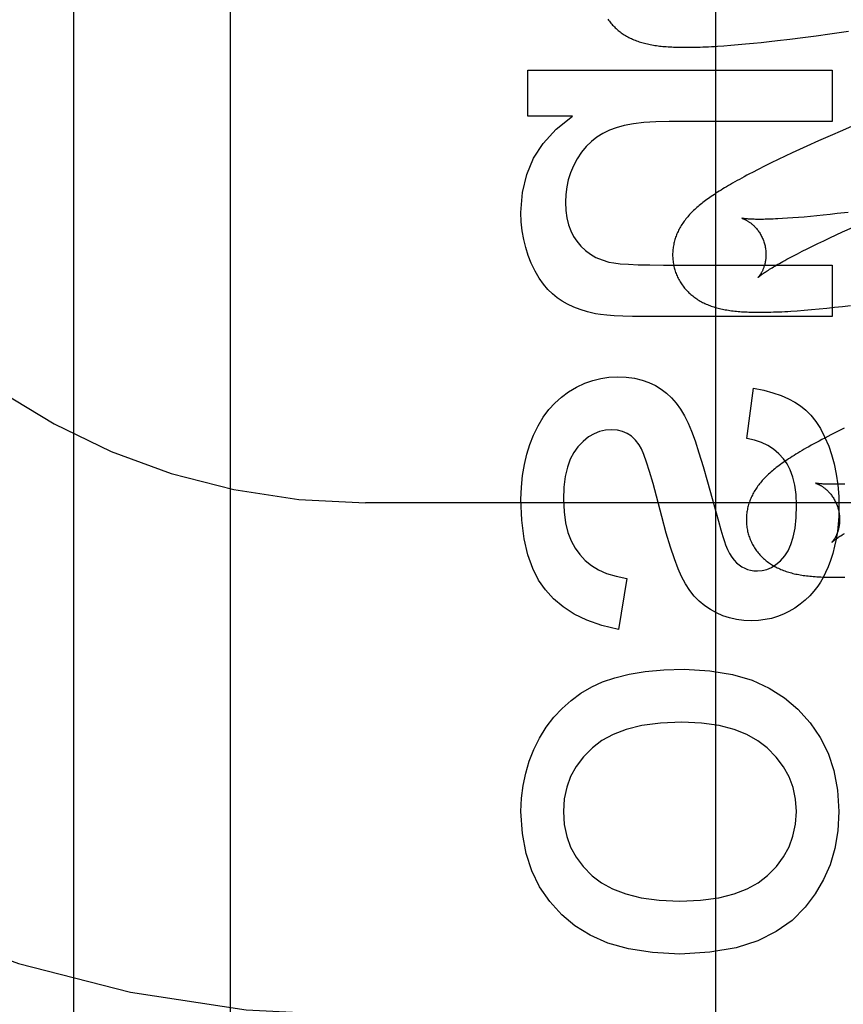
# Model space of a CAD drawing. Header units: inches. Extents: x 0 to 291, y 0 to 188.
# Tile 45 of 113: x 80.411 to 80.588, y 92.931 to 93.142. Entities that reach past the tile are written whole.
import ezdxf

# ---------------------------------------------------------------- set-up
doc = ezdxf.new("R2010")
doc.units = ezdxf.units.IN
doc.header["$LTSCALE"] = 16.018896
doc.header["$MEASUREMENT"] = 0
doc.linetypes.add('HIDDEN', pattern=[0.2, 0.1, -0.1])
doc.layers.add('DEFAULT_2', color=8, linetype='HIDDEN')
doc.layers.add('RIGHT_OR_MAIN_DOOR_ASSEMBLY', color=7, linetype='CONTINUOUS')

msp = doc.modelspace()

# ---------------------------------------------------------------- linework, layer by layer
at = {"layer": 'DEFAULT_2', "color": 8, "linetype": 'HIDDEN'}
for p, q in [((80.4854, 90.06957), (80.4854, 95.57007)), ((80.4229, 92.72142), (80.4229, 93.46446)), ((80.57366, 93.13781), (80.57635, 93.13813)), ((80.57635, 93.13813), (80.57913, 93.13848)), ((80.57913, 93.13848), (80.58197, 93.13886)), ((80.58197, 93.13886), (80.58489, 93.13925)), ((80.58489, 93.13925), (80.5889, 93.13982)), ((80.56221, 93.1367), (80.56368, 93.13681)), ((80.56368, 93.13681), (80.56524, 93.13694)), ((80.56524, 93.13694), (80.56685, 93.13709)), ((80.56685, 93.13709), (80.56851, 93.13725)), ((80.56851, 93.13725), (80.5702, 93.13743)), ((80.5702, 93.13743), (80.57192, 93.13761)), ((80.57192, 93.13761), (80.57366, 93.13781)), ((80.52018, 93.12162), (80.52018, 93.1315)), ((80.52018, 93.1315), (80.58538, 93.1315)), ((80.58538, 93.1315), (80.58538, 93.12045)), ((80.52976, 93.12162), (80.52018, 93.12162)), ((80.58538, 93.12045), (80.55045, 93.12045)), ((80.59031, 93.11973), (80.58761, 93.11856)), ((80.58498, 93.11742), (80.58243, 93.11629)), ((80.58761, 93.11856), (80.58498, 93.11742)), ((80.57997, 93.11518), (80.57837, 93.11445)), ((80.58243, 93.11629), (80.57997, 93.11518)), ((80.57529, 93.11301), (80.5738, 93.11229)), ((80.57682, 93.11372), (80.57529, 93.11301)), ((80.57837, 93.11445), (80.57682, 93.11372)), ((80.5709, 93.11088), (80.56955, 93.1102)), ((80.57233, 93.11158), (80.5709, 93.11088)), ((80.5738, 93.11229), (80.57233, 93.11158)), ((80.56955, 93.1102), (80.56829, 93.10955)), ((80.58071, 93.10011), (80.5794, 93.09999)), ((80.58207, 93.10024), (80.58071, 93.10011)), ((80.58349, 93.10039), (80.58207, 93.10024)), ((80.58495, 93.10054), (80.58349, 93.10039)), ((80.58647, 93.10071), (80.58495, 93.10054)), ((80.58884, 93.10099), (80.58647, 93.10071)), ((80.57582, 93.09971), (80.57474, 93.09965)), ((80.57696, 93.09979), (80.57582, 93.09971)), ((80.57815, 93.09989), (80.57696, 93.09979)), ((80.5794, 93.09999), (80.57815, 93.09989)), ((80.58487, 93.09552), (80.58621, 93.09614)), ((80.58621, 93.09614), (80.5876, 93.09678)), ((80.5876, 93.09678), (80.58977, 93.09776)), ((80.58004, 93.09319), (80.58117, 93.09375)), ((80.58117, 93.09375), (80.58235, 93.09432)), ((80.58235, 93.09432), (80.58358, 93.09491)), ((80.58358, 93.09491), (80.58487, 93.09552)), ((80.57609, 93.09116), (80.57699, 93.09163)), ((80.57699, 93.09163), (80.57795, 93.09213)), ((80.57795, 93.09213), (80.57896, 93.09265)), ((80.57896, 93.09265), (80.58004, 93.09319)), ((80.54922, 93.08969), (80.58538, 93.08969)), ((80.58538, 93.08969), (80.58538, 93.07864)), ((80.57792, 93.07991), (80.5794, 93.08002)), ((80.5794, 93.08002), (80.58095, 93.08015)), ((80.58095, 93.08015), (80.58257, 93.08029)), ((80.58257, 93.08029), (80.58422, 93.08045)), ((80.58422, 93.08045), (80.5859, 93.08063)), ((80.5859, 93.08063), (80.5876, 93.08081)), ((80.5876, 93.08081), (80.58934, 93.08101)), ((80.58538, 93.07864), (80.54498, 93.07864)), ((80.56709, 93.05249), (80.56856, 93.06329)), ((80.58651, 93.05399), (80.58512, 93.05329)), ((80.58794, 93.0547), (80.58651, 93.05399)), ((80.55871, 93.04321), (80.56102, 93.03478)), ((80.9854, 93.03874), (80.4854, 93.03874)), ((80.54136, 93.02253), (80.53964, 93.0116))]:
    msp.add_line(p, q, dxfattribs=at)
for points in [[(80.53733, 93.14243), (80.53748, 93.14221), (80.53765, 93.14198), (80.53781, 93.14177), (80.53799, 93.14155), (80.53816, 93.14134), (80.53835, 93.14114), (80.53853, 93.14094), (80.53872, 93.14074), (80.53892, 93.14055), (80.53911, 93.14037), (80.53932, 93.14019), (80.53952, 93.14001), (80.53973, 93.13984), (80.53995, 93.13968), (80.54017, 93.13951), (80.54039, 93.13935), (80.54062, 93.1392), (80.54085, 93.13905), (80.54109, 93.1389), (80.54134, 93.13876), (80.54159, 93.13862), (80.54184, 93.13848), (80.5421, 93.13835), (80.54236, 93.13823), (80.54263, 93.13811), (80.54289, 93.13799), (80.54317, 93.13788), (80.54344, 93.13778), (80.54372, 93.13768), (80.54401, 93.13758), (80.5443, 93.13749), (80.54459, 93.1374), (80.54488, 93.13732), (80.54518, 93.13724), (80.54549, 93.13716), (80.5458, 93.13709), (80.54611, 93.13702), (80.54642, 93.13696), (80.54674, 93.1369), (80.54707, 93.13684), (80.5474, 93.13679), (80.54773, 93.13674), (80.54807, 93.13669), (80.54841, 93.13665), (80.54876, 93.13661), (80.54912, 93.13658), (80.54948, 93.13654), (80.54985, 93.13651), (80.55022, 93.13648), (80.55061, 93.13646), (80.551, 93.13644), (80.5514, 93.13642), (80.55181, 93.1364), (80.55223, 93.13639), (80.55266, 93.13638), (80.5531, 93.13637), (80.55356, 93.13637), (80.55402, 93.13637), (80.5545, 93.13637), (80.55499, 93.13637), (80.55549, 93.13638), (80.55601, 93.13639), (80.55655, 93.13641), (80.5571, 93.13642), (80.55768, 93.13644), (80.55827, 93.13647), (80.55887, 93.1365), (80.5595, 93.13653), (80.56015, 93.13657), (80.56082, 93.13661), (80.56221, 93.1367)], [(80.51871, 93.10093), (80.51905, 93.10522), (80.51997, 93.10912), (80.52142, 93.11259), (80.52349, 93.11576), (80.52628, 93.11879), (80.52976, 93.12162)], [(80.55045, 93.12045), (80.54759, 93.12039), (80.54503, 93.12022), (80.54279, 93.11995), (80.54083, 93.11958), (80.53912, 93.11914), (80.53768, 93.11861)], [(80.53768, 93.11861), (80.53627, 93.11793), (80.53498, 93.11713), (80.5338, 93.11621), (80.53271, 93.11513), (80.5317, 93.11388), (80.53076, 93.11246)], [(80.53076, 93.11246), (80.52997, 93.11098), (80.52933, 93.10949), (80.52885, 93.10799), (80.52851, 93.10644), (80.5283, 93.10482), (80.52823, 93.10314)], [(80.56829, 93.10955), (80.5677, 93.10924), (80.56712, 93.10893), (80.56656, 93.10864), (80.56603, 93.10835), (80.56551, 93.10806), (80.56501, 93.10779), (80.56453, 93.10752), (80.56406, 93.10725), (80.56361, 93.10699), (80.56318, 93.10674), (80.56276, 93.10649), (80.56235, 93.10625), (80.56196, 93.10601), (80.56157, 93.10577), (80.5612, 93.10554), (80.56084, 93.10531), (80.56049, 93.10508), (80.56014, 93.10485), (80.55981, 93.10463), (80.55949, 93.10441), (80.55917, 93.10419), (80.55886, 93.10397), (80.55856, 93.10376), (80.55827, 93.10354), (80.55799, 93.10333), (80.55771, 93.10311), (80.55744, 93.1029), (80.55717, 93.10268), (80.55691, 93.10247), (80.55666, 93.10226)], [(80.52823, 93.10314), (80.52831, 93.10139), (80.52853, 93.09979), (80.52889, 93.09834), (80.52937, 93.09703), (80.52996, 93.09584), (80.53067, 93.09478)], [(80.55666, 93.10226), (80.55641, 93.10204), (80.55617, 93.10182), (80.55593, 93.10161), (80.5557, 93.10139), (80.55547, 93.10117), (80.55525, 93.10095), (80.55504, 93.10072), (80.55483, 93.1005), (80.55462, 93.10027), (80.55443, 93.10005), (80.55423, 93.09982), (80.55405, 93.09958), (80.55386, 93.09935), (80.55369, 93.09912), (80.55352, 93.09888), (80.55336, 93.09864), (80.5532, 93.0984), (80.55304, 93.09816), (80.5529, 93.09791), (80.55275, 93.09766), (80.55262, 93.09742), (80.55249, 93.09717), (80.55237, 93.09691), (80.55225, 93.09666), (80.55214, 93.09641), (80.55204, 93.09616), (80.55194, 93.09591), (80.55185, 93.09565), (80.55177, 93.0954), (80.55169, 93.09514), (80.55161, 93.09488), (80.55154, 93.09462), (80.55148, 93.09435), (80.55143, 93.09409), (80.55138, 93.09382), (80.55133, 93.09355), (80.55129, 93.09328), (80.55126, 93.093), (80.55124, 93.09273), (80.55122, 93.09245), (80.55121, 93.09217), (80.55121, 93.0919), (80.55121, 93.09162), (80.55122, 93.09134), (80.55124, 93.09106), (80.55126, 93.09078), (80.55129, 93.0905), (80.55133, 93.09023), (80.55137, 93.08995), (80.55143, 93.08967), (80.55149, 93.0894), (80.55155, 93.08913), (80.55161, 93.08889)], [(80.52092, 93.09012), (80.52026, 93.09175), (80.51972, 93.09344), (80.51929, 93.09519), (80.51897, 93.09702), (80.51878, 93.09893), (80.51871, 93.10093)], [(80.56602, 93.09972), (80.56602, 93.09972), (80.56603, 93.09972), (80.56605, 93.09971), (80.56608, 93.0997), (80.56612, 93.09969), (80.56616, 93.09968), (80.56621, 93.09966), (80.56626, 93.09964), (80.56632, 93.09962), (80.56639, 93.09959), (80.56646, 93.09957), (80.56654, 93.09953), (80.56662, 93.0995), (80.5667, 93.09946), (80.56679, 93.09941), (80.56689, 93.09936), (80.56698, 93.09931), (80.56708, 93.09926), (80.56719, 93.0992), (80.5673, 93.09913), (80.56741, 93.09906), (80.56752, 93.09899), (80.56763, 93.09891), (80.56775, 93.09883), (80.56787, 93.09874), (80.568, 93.09864), (80.56812, 93.09854), (80.56825, 93.09843), (80.56838, 93.09832), (80.56851, 93.0982), (80.56864, 93.09808), (80.56877, 93.09795), (80.5689, 93.09781), (80.56903, 93.09766), (80.56916, 93.09751), (80.5693, 93.09735), (80.56943, 93.09718), (80.56956, 93.09701), (80.56968, 93.09683), (80.56981, 93.09664), (80.56993, 93.09645), (80.57005, 93.09625), (80.57016, 93.09604), (80.57027, 93.09583), (80.57038, 93.09561), (80.57048, 93.09539), (80.57057, 93.09516), (80.57066, 93.09493), (80.57075, 93.0947), (80.57082, 93.09446), (80.57088, 93.09425)], [(80.57474, 93.09965), (80.57373, 93.09959), (80.57324, 93.09957), (80.57277, 93.09955), (80.57232, 93.09953), (80.57188, 93.09952), (80.57146, 93.09951), (80.57106, 93.0995), (80.57067, 93.09949), (80.5703, 93.09949), (80.56994, 93.09948), (80.5696, 93.09949), (80.56928, 93.09949), (80.56897, 93.09949), (80.56868, 93.0995), (80.56841, 93.09951), (80.56815, 93.09952), (80.56791, 93.09953), (80.56768, 93.09954), (80.56747, 93.09955), (80.56728, 93.09957), (80.5671, 93.09958), (80.56694, 93.0996), (80.56679, 93.09961), (80.56666, 93.09963), (80.56654, 93.09964), (80.56643, 93.09965), (80.56634, 93.09967), (80.56626, 93.09968), (80.56619, 93.09969), (80.56614, 93.0997), (80.56609, 93.09971), (80.56606, 93.09971), (80.56603, 93.09972), (80.56602, 93.09972)], [(80.53067, 93.09478), (80.53155, 93.09372), (80.53253, 93.09279), (80.53359, 93.092), (80.53476, 93.09134), (80.53609, 93.09078), (80.53755, 93.09034)], [(80.57088, 93.09425), (80.57094, 93.09404), (80.571, 93.0938), (80.57105, 93.09355), (80.57109, 93.09331), (80.57112, 93.09307), (80.57115, 93.09282), (80.57118, 93.09258), (80.57119, 93.09235), (80.5712, 93.09211), (80.5712, 93.09188), (80.5712, 93.09165), (80.57119, 93.09142), (80.57117, 93.0912), (80.57115, 93.09099), (80.57112, 93.09078), (80.57109, 93.09057), (80.57106, 93.09037), (80.57102, 93.09018), (80.57098, 93.08999), (80.57093, 93.08981), (80.57089, 93.08964), (80.57084, 93.08947), (80.57078, 93.08931), (80.57073, 93.08915), (80.57068, 93.089), (80.57062, 93.08886), (80.57056, 93.08872), (80.5705, 93.08858), (80.57044, 93.08846), (80.57039, 93.08834), (80.57033, 93.08822), (80.57027, 93.08811), (80.57021, 93.088), (80.57015, 93.0879), (80.5701, 93.08781), (80.57004, 93.08772), (80.56999, 93.08764), (80.56994, 93.08756), (80.56988, 93.08749), (80.56984, 93.08742), (80.56979, 93.08736), (80.56975, 93.0873), (80.56971, 93.08725), (80.56967, 93.0872), (80.56964, 93.08716), (80.56961, 93.08713), (80.56958, 93.0871), (80.56957, 93.08708), (80.56955, 93.08707), (80.56954, 93.08706)], [(80.52644, 93.08269), (80.52545, 93.08349), (80.52449, 93.08445), (80.52354, 93.08558), (80.52263, 93.0869), (80.52176, 93.08841), (80.52092, 93.09012)], [(80.53755, 93.09034), (80.5386, 93.09015), (80.53999, 93.08998), (80.54172, 93.08986), (80.54381, 93.08977), (80.54632, 93.08971), (80.54922, 93.08969)], [(80.56954, 93.08706), (80.56954, 93.08705), (80.56954, 93.08706), (80.56955, 93.08707), (80.56957, 93.08708), (80.5696, 93.08711), (80.56963, 93.08714), (80.56967, 93.08718), (80.56973, 93.08722), (80.56979, 93.08727), (80.56986, 93.08733), (80.56994, 93.0874), (80.57004, 93.08747), (80.57015, 93.08755), (80.57027, 93.08764), (80.5704, 93.08774), (80.57054, 93.08784), (80.5707, 93.08796), (80.57088, 93.08808), (80.57106, 93.0882), (80.57127, 93.08834), (80.57148, 93.08848), (80.57171, 93.08863), (80.57196, 93.08878), (80.57222, 93.08895), (80.5725, 93.08911), (80.57279, 93.08929), (80.57309, 93.08947), (80.57341, 93.08966), (80.57375, 93.08986), (80.5741, 93.09006), (80.57447, 93.09027), (80.57485, 93.09048), (80.57525, 93.0907), (80.57566, 93.09093), (80.57609, 93.09116)], [(80.55161, 93.08889), (80.55168, 93.08867), (80.55176, 93.0884), (80.55185, 93.08813), (80.55195, 93.08787), (80.55206, 93.08761), (80.55217, 93.08735), (80.55228, 93.0871), (80.55241, 93.08685), (80.55254, 93.0866), (80.55267, 93.08636), (80.55281, 93.08612), (80.55296, 93.08588), (80.55311, 93.08565), (80.55327, 93.08542), (80.55343, 93.0852), (80.5536, 93.08498), (80.55377, 93.08477), (80.55395, 93.08456), (80.55413, 93.08435), (80.55431, 93.08416), (80.5545, 93.08396), (80.5547, 93.08377), (80.55489, 93.08359), (80.5551, 93.08341), (80.5553, 93.08323), (80.55551, 93.08306), (80.55572, 93.08289), (80.55594, 93.08273), (80.55617, 93.08257), (80.55639, 93.08242), (80.55663, 93.08227), (80.55687, 93.08212), (80.55711, 93.08198), (80.55736, 93.08184), (80.55761, 93.0817), (80.55787, 93.08157), (80.55813, 93.08145), (80.55839, 93.08133), (80.55866, 93.08121), (80.55893, 93.0811), (80.55921, 93.081), (80.55949, 93.0809), (80.55977, 93.0808), (80.56006, 93.08071), (80.56035, 93.08062), (80.56064, 93.08053), (80.56094, 93.08045), (80.56124, 93.08038), (80.56155, 93.08031), (80.56186, 93.08024), (80.56218, 93.08017), (80.56249, 93.08011), (80.56282, 93.08006), (80.56315, 93.08), (80.56348, 93.07995), (80.56381, 93.07991), (80.56416, 93.07987), (80.56451, 93.07983), (80.56486, 93.07979), (80.56522, 93.07976), (80.56559, 93.07972), (80.56596, 93.0797), (80.56635, 93.07967), (80.56674, 93.07965), (80.56714, 93.07963), (80.56755, 93.07961), (80.56797, 93.0796), (80.5684, 93.07959), (80.56884, 93.07958), (80.56929, 93.07958), (80.56975, 93.07958), (80.57023, 93.07958), (80.57072, 93.07958), (80.57123, 93.07959), (80.57175, 93.0796), (80.57228, 93.07961), (80.57283, 93.07963), (80.5734, 93.07965), (80.57399, 93.07967), (80.5746, 93.0797), (80.57522, 93.07974), (80.57586, 93.07977), (80.57653, 93.07981), (80.57792, 93.07991)], [(80.53466, 93.07927), (80.53298, 93.07967), (80.53142, 93.08015), (80.53, 93.0807), (80.5287, 93.08131), (80.52751, 93.08198), (80.52644, 93.08269)], [(80.54498, 93.07864), (80.54262, 93.07866), (80.54052, 93.07871), (80.53869, 93.0788), (80.53712, 93.07892), (80.53577, 93.07908), (80.53466, 93.07927)], [(80.5289, 93.0625), (80.53064, 93.06352), (80.53237, 93.06435), (80.53408, 93.06497), (80.53581, 93.0654), (80.53756, 93.06566), (80.53934, 93.06575)], [(80.53934, 93.06575), (80.54128, 93.06565), (80.54306, 93.06541), (80.54467, 93.06502), (80.54614, 93.0645), (80.54751, 93.06385), (80.54877, 93.06307)], [(80.52138, 93.05321), (80.52238, 93.05526), (80.52348, 93.05709), (80.52467, 93.0587), (80.52597, 93.06011), (80.52738, 93.06139), (80.5289, 93.0625)], [(80.54877, 93.06307), (80.54991, 93.06221), (80.55099, 93.06121), (80.55199, 93.06009), (80.55292, 93.05882), (80.55378, 93.05739), (80.55456, 93.0558)], [(80.56856, 93.06329), (80.57073, 93.06285), (80.57269, 93.06232), (80.57445, 93.06172), (80.57602, 93.06104), (80.57741, 93.0603), (80.57863, 93.05949)], [(80.57863, 93.05949), (80.57975, 93.05858), (80.58082, 93.05748), (80.58187, 93.05618), (80.58286, 93.05466), (80.58378, 93.05289), (80.58464, 93.05089)], [(80.55456, 93.0558), (80.55525, 93.05411), (80.55602, 93.052), (80.55685, 93.04947), (80.55774, 93.04654), (80.55871, 93.04321)], [(80.53817, 93.05439), (80.53684, 93.0543), (80.53556, 93.05401), (80.53436, 93.05354), (80.53319, 93.05284), (80.53202, 93.0519), (80.53086, 93.05071)], [(80.54404, 93.05112), (80.54323, 93.05215), (80.54236, 93.05298), (80.54145, 93.05359), (80.54046, 93.05403), (80.53936, 93.0543), (80.53817, 93.05439)], [(80.51871, 93.03947), (80.5188, 93.04211), (80.51904, 93.0446), (80.51943, 93.04695), (80.51995, 93.04915), (80.5206, 93.05125), (80.52138, 93.05321)], [(80.57493, 93.04818), (80.57394, 93.04926), (80.57284, 93.05019), (80.57163, 93.05098), (80.57028, 93.05163), (80.56877, 93.05213), (80.56709, 93.05249)], [(80.58512, 93.05329), (80.58445, 93.05295), (80.5838, 93.05261), (80.58318, 93.05228), (80.58258, 93.05196), (80.582, 93.05165), (80.58144, 93.05135), (80.5809, 93.05105), (80.58038, 93.05076), (80.57988, 93.05048), (80.5794, 93.0502), (80.57893, 93.04993), (80.57848, 93.04966), (80.57804, 93.0494), (80.57762, 93.04914), (80.57721, 93.04889), (80.57682, 93.04863), (80.57643, 93.04839), (80.57606, 93.04814), (80.5757, 93.0479), (80.57535, 93.04766), (80.575, 93.04743), (80.57467, 93.04719), (80.57435, 93.04696), (80.57403, 93.04672), (80.57372, 93.04649), (80.57342, 93.04626), (80.57313, 93.04603), (80.57285, 93.0458), (80.57257, 93.04557)], [(80.53086, 93.05071), (80.53, 93.04953), (80.52926, 93.04809), (80.52865, 93.04639), (80.52819, 93.04439), (80.52791, 93.04206), (80.5278, 93.03941)], [(80.547, 93.04287), (80.54627, 93.04542), (80.54563, 93.04746), (80.54504, 93.04906), (80.54451, 93.05029), (80.54404, 93.05112)], [(80.58464, 93.05089), (80.58528, 93.04905), (80.58582, 93.04705), (80.58626, 93.0449), (80.58658, 93.04259), (80.58678, 93.04011), (80.58685, 93.03745)], [(80.57777, 93.03825), (80.57766, 93.0405), (80.57739, 93.0425), (80.57696, 93.04425), (80.57639, 93.04576), (80.57571, 93.04707), (80.57493, 93.04818)], [(80.57257, 93.04557), (80.5723, 93.04534), (80.57204, 93.0451), (80.57178, 93.04487), (80.57154, 93.04464), (80.5713, 93.04441), (80.57106, 93.04418), (80.57084, 93.04395), (80.57063, 93.04372), (80.57042, 93.04349), (80.57023, 93.04327), (80.57004, 93.04304), (80.56985, 93.04281), (80.56967, 93.04258), (80.56949, 93.04234), (80.56932, 93.04211), (80.56916, 93.04187), (80.569, 93.04163), (80.56884, 93.04138), (80.5687, 93.04114), (80.56855, 93.04089), (80.56842, 93.04064), (80.56829, 93.04039), (80.56816, 93.04014), (80.56805, 93.03989), (80.56794, 93.03963), (80.56783, 93.03938), (80.56774, 93.03913), (80.56765, 93.03887), (80.56756, 93.03862), (80.56748, 93.03836), (80.5674, 93.0381), (80.56734, 93.03784), (80.56727, 93.03757), (80.56722, 93.0373), (80.56717, 93.03704), (80.56712, 93.03676), (80.56709, 93.03649), (80.56706, 93.03622), (80.56703, 93.03594), (80.56701, 93.03567), (80.567, 93.03539), (80.567, 93.03511), (80.567, 93.03483), (80.56701, 93.03455), (80.56703, 93.03427), (80.56705, 93.034), (80.56708, 93.03372), (80.56712, 93.03344), (80.56717, 93.03316), (80.56722, 93.03288), (80.56728, 93.03261), (80.56734, 93.03234), (80.5674, 93.0321)], [(80.55309, 93.02296), (80.55238, 93.02459), (80.5516, 93.02668), (80.55076, 93.0292), (80.54985, 93.03221), (80.54886, 93.03577), (80.547, 93.04287)], [(80.58181, 93.04293), (80.58181, 93.04293), (80.58182, 93.04293), (80.58184, 93.04292), (80.58187, 93.04291), (80.58191, 93.0429), (80.58195, 93.04289), (80.582, 93.04287), (80.58205, 93.04285), (80.58211, 93.04283), (80.58218, 93.0428), (80.58225, 93.04277), (80.58233, 93.04274), (80.58241, 93.04271), (80.58249, 93.04267), (80.58258, 93.04262), (80.58268, 93.04257), (80.58277, 93.04252), (80.58287, 93.04247), (80.58298, 93.04241), (80.58309, 93.04234), (80.5832, 93.04227), (80.58331, 93.0422), (80.58342, 93.04212), (80.58354, 93.04203), (80.58366, 93.04195), (80.58379, 93.04185), (80.58391, 93.04175), (80.58404, 93.04164), (80.58417, 93.04153), (80.5843, 93.04141), (80.58443, 93.04129), (80.58456, 93.04116), (80.58469, 93.04102), (80.58482, 93.04087), (80.58496, 93.04072), (80.58509, 93.04056), (80.58522, 93.04039), (80.58535, 93.04022), (80.58547, 93.04004), (80.5856, 93.03985), (80.58572, 93.03966), (80.58584, 93.03946), (80.58595, 93.03925), (80.58606, 93.03904), (80.58617, 93.03882), (80.58627, 93.0386), (80.58636, 93.03837), (80.58645, 93.03814), (80.58654, 93.03791), (80.58661, 93.03767), (80.58667, 93.03746)], [(80.58812, 93.04274), (80.58769, 93.04273), (80.58726, 93.04271), (80.58686, 93.04271), (80.58647, 93.0427), (80.5861, 93.04269), (80.58574, 93.04269), (80.5854, 93.04269), (80.58508, 93.0427), (80.58477, 93.0427), (80.58448, 93.04271), (80.5842, 93.04272), (80.58395, 93.04273), (80.5837, 93.04274), (80.58348, 93.04275), (80.58327, 93.04276), (80.58308, 93.04278), (80.5829, 93.04279), (80.58273, 93.0428), (80.58258, 93.04282), (80.58245, 93.04283), (80.58233, 93.04285), (80.58222, 93.04286), (80.58213, 93.04287), (80.58205, 93.04289), (80.58198, 93.0429), (80.58193, 93.04291), (80.58188, 93.04292), (80.58185, 93.04292), (80.58183, 93.04293), (80.58181, 93.04293), (80.58181, 93.04293)], [(80.52397, 93.02006), (80.5225, 93.02213), (80.52125, 93.02465), (80.5202, 93.02758), (80.5194, 93.03099), (80.51891, 93.03497), (80.51871, 93.03947)], [(80.5278, 93.03941), (80.52793, 93.03676), (80.52825, 93.0344), (80.52877, 93.03235), (80.52947, 93.03055), (80.53031, 93.02897), (80.53129, 93.02763)], [(80.57525, 93.02738), (80.57595, 93.02843), (80.57654, 93.02976), (80.57705, 93.03137), (80.57743, 93.0333), (80.57767, 93.0356), (80.57777, 93.03825)], [(80.58667, 93.03746), (80.58673, 93.03725), (80.58679, 93.03701), (80.58684, 93.03677), (80.58688, 93.03652), (80.58692, 93.03628), (80.58694, 93.03604), (80.58697, 93.0358), (80.58698, 93.03556), (80.58699, 93.03532), (80.58699, 93.03509), (80.58699, 93.03486), (80.58698, 93.03463), (80.58696, 93.03441), (80.58694, 93.0342), (80.58691, 93.03399), (80.58688, 93.03378), (80.58685, 93.03358), (80.58681, 93.03339), (80.58677, 93.0332), (80.58672, 93.03302), (80.58668, 93.03285), (80.58663, 93.03268), (80.58658, 93.03252), (80.58652, 93.03237), (80.58647, 93.03221), (80.58641, 93.03207), (80.58635, 93.03193), (80.58629, 93.0318), (80.58624, 93.03167), (80.58618, 93.03154), (80.58612, 93.03143), (80.58606, 93.03132), (80.586, 93.03121), (80.58594, 93.03111), (80.58589, 93.03102), (80.58583, 93.03093), (80.58578, 93.03085), (80.58573, 93.03077), (80.58568, 93.0307), (80.58563, 93.03063), (80.58558, 93.03057), (80.58554, 93.03051), (80.5855, 93.03046), (80.58546, 93.03041), (80.58543, 93.03037), (80.5854, 93.03034), (80.58538, 93.03031), (80.58536, 93.03029), (80.58534, 93.03028), (80.58533, 93.03027)], [(80.58685, 93.03745), (80.58681, 93.03578), (80.5867, 93.03415), (80.58651, 93.03254), (80.58625, 93.03096), (80.58591, 93.02941), (80.5855, 93.02787)], [(80.56102, 93.03478), (80.56153, 93.03296), (80.56195, 93.03151), (80.56229, 93.03043), (80.56253, 93.02971)], [(80.5674, 93.0321), (80.56747, 93.03188), (80.56755, 93.03161), (80.56764, 93.03135), (80.56774, 93.03108), (80.56785, 93.03083), (80.56796, 93.03057), (80.56807, 93.03032), (80.56819, 93.03007), (80.56832, 93.02982), (80.56846, 93.02958), (80.5686, 93.02934), (80.56874, 93.0291), (80.56889, 93.02887), (80.56905, 93.02865), (80.56921, 93.02842), (80.56938, 93.02821), (80.56955, 93.02799), (80.56972, 93.02778), (80.5699, 93.02758), (80.57009, 93.02738), (80.57028, 93.02719), (80.57047, 93.027), (80.57067, 93.02681), (80.57087, 93.02663), (80.57107, 93.02646), (80.57128, 93.02629), (80.57149, 93.02612), (80.57171, 93.02596), (80.57193, 93.0258), (80.57215, 93.02565), (80.57239, 93.0255), (80.57262, 93.02535), (80.57287, 93.0252), (80.57312, 93.02507), (80.57337, 93.02493), (80.57362, 93.0248), (80.57388, 93.02468), (80.57414, 93.02456), (80.57441, 93.02444), (80.57468, 93.02433), (80.57495, 93.02422), (80.57523, 93.02412), (80.57551, 93.02403), (80.57579, 93.02393), (80.57608, 93.02384), (80.57638, 93.02376), (80.57667, 93.02368), (80.57697, 93.0236), (80.57728, 93.02353), (80.57759, 93.02346), (80.5779, 93.0234), (80.57822, 93.02334), (80.57854, 93.02328), (80.57887, 93.02322), (80.5792, 93.02317), (80.57954, 93.02313), (80.57988, 93.02308), (80.58023, 93.02304), (80.58059, 93.023), (80.58096, 93.02297), (80.58134, 93.02294), (80.58173, 93.02291), (80.58213, 93.02288), (80.58255, 93.02286), (80.58297, 93.02284), (80.58341, 93.02282), (80.58387, 93.02281), (80.58434, 93.0228), (80.58483, 93.02279), (80.58533, 93.02278), (80.58584, 93.02278), (80.58638, 93.02279), (80.58693, 93.0228), (80.5875, 93.02281), (80.58809, 93.02282)], [(80.58533, 93.03027), (80.58533, 93.03026), (80.58533, 93.03027), (80.58534, 93.03028), (80.58536, 93.03029), (80.58539, 93.03032), (80.58542, 93.03035), (80.58546, 93.03038), (80.58552, 93.03043), (80.58558, 93.03048), (80.58565, 93.03054), (80.58574, 93.03061), (80.58583, 93.03068), (80.58594, 93.03076), (80.58606, 93.03085), (80.58619, 93.03095), (80.58633, 93.03105), (80.58649, 93.03116), (80.58667, 93.03128), (80.58685, 93.03141), (80.58705, 93.03154), (80.58727, 93.03168), (80.5875, 93.03183), (80.58775, 93.03199), (80.58801, 93.03215)], [(80.56253, 93.02971), (80.56296, 93.02871), (80.56341, 93.02784), (80.56389, 93.02708), (80.56439, 93.02643), (80.56491, 93.02588), (80.56545, 93.02543)], [(80.53129, 93.02763), (80.53246, 93.02638), (80.53381, 93.02529), (80.53532, 93.02436), (80.53705, 93.02359), (80.53908, 93.02298), (80.54136, 93.02253)], [(80.56936, 93.02413), (80.5704, 93.0242), (80.57141, 93.02445), (80.57238, 93.02486), (80.57333, 93.02547), (80.57429, 93.02631), (80.57525, 93.02738)], [(80.5855, 93.02787), (80.58502, 93.02638), (80.58452, 93.02502), (80.58399, 93.02379), (80.58344, 93.0227), (80.58289, 93.02173), (80.58231, 93.02087)], [(80.56545, 93.02543), (80.56604, 93.02503), (80.56665, 93.0247), (80.56727, 93.02445), (80.56792, 93.02427), (80.56862, 93.02417), (80.56936, 93.02413)], [(80.55929, 93.01584), (80.55807, 93.01666), (80.55692, 93.01762), (80.55585, 93.01871), (80.55486, 93.01995), (80.55393, 93.02137), (80.55309, 93.02296)], [(80.53964, 93.0116), (80.53601, 93.01246), (80.53282, 93.01355), (80.5301, 93.01487), (80.52776, 93.0164), (80.5257, 93.01813), (80.52397, 93.02006)], [(80.58231, 93.02087), (80.58148, 93.01979), (80.58057, 93.01878), (80.5796, 93.01785), (80.57853, 93.01697), (80.57737, 93.01616), (80.57611, 93.01541)], [(80.56807, 93.01344), (80.56644, 93.01352), (80.56489, 93.01372), (80.56341, 93.01406), (80.56199, 93.01452), (80.56062, 93.01512), (80.55929, 93.01584)], [(80.57611, 93.01541), (80.57493, 93.01482), (80.5737, 93.01434), (80.5724, 93.01396), (80.57104, 93.01368), (80.56959, 93.01351), (80.56807, 93.01344)], [(80.53387, 92.99926), (80.53615, 93.00033), (80.53883, 93.00124), (80.54187, 93.002), (80.54535, 93.00257), (80.54929, 93.00293), (80.5537, 93.00307)], [(80.5537, 93.00307), (80.55918, 93.00273), (80.56403, 93.00194), (80.56822, 93.00067), (80.57187, 92.99899), (80.57515, 92.99695), (80.578, 92.99452)], [(80.5227, 92.98827), (80.52414, 92.99061), (80.52574, 92.99274), (80.5275, 92.99464), (80.52943, 92.99635), (80.53155, 92.9979), (80.53387, 92.99926)], [(80.578, 92.99452), (80.58067, 92.99158), (80.58285, 92.9884), (80.58455, 92.98503), (80.58578, 92.98132), (80.58655, 92.97715), (80.58685, 92.97256)], [(80.55315, 92.99171), (80.5486, 92.99149), (80.54462, 92.99097), (80.54126, 92.99013), (80.53843, 92.98903), (80.53602, 92.98774), (80.53407, 92.98623)], [(80.57144, 92.98619), (80.56948, 92.98773), (80.5671, 92.98904), (80.56436, 92.99014), (80.56116, 92.99098), (80.55741, 92.9915), (80.55315, 92.99171)], [(80.51871, 92.97256), (80.51883, 92.9754), (80.51917, 92.97814), (80.51973, 92.98079), (80.5205, 92.98335), (80.52149, 92.98585), (80.5227, 92.98827)], [(80.53407, 92.98623), (80.53211, 92.98425), (80.53053, 92.98218), (80.52934, 92.98005), (80.52851, 92.97777), (80.52799, 92.97526), (80.5278, 92.97256)], [(80.57771, 92.97256), (80.57752, 92.97522), (80.577, 92.9777), (80.57617, 92.97998), (80.57499, 92.98211), (80.57341, 92.98419), (80.57144, 92.98619)], [(80.52747, 92.95038), (80.52486, 92.95326), (80.52271, 92.95641), (80.52101, 92.9598), (80.51979, 92.96356), (80.51902, 92.96783), (80.51871, 92.97256)], [(80.5278, 92.97256), (80.52799, 92.96978), (80.52851, 92.96722), (80.52934, 92.96492), (80.53051, 92.96278), (80.53206, 92.96073), (80.53398, 92.95879)], [(80.57151, 92.9588), (80.57343, 92.96076), (80.57498, 92.96282), (80.57616, 92.96496), (80.57699, 92.96727), (80.57751, 92.96981), (80.57771, 92.97256)], [(80.58685, 92.97256), (80.58661, 92.96841), (80.58597, 92.9646), (80.58496, 92.96114), (80.58356, 92.95795), (80.58177, 92.95491), (80.5796, 92.95206)], [(80.53398, 92.95879), (80.53594, 92.95728), (80.53833, 92.95598), (80.54115, 92.95489), (80.54446, 92.95406), (80.54834, 92.95355), (80.55278, 92.95334)], [(80.55278, 92.95334), (80.55721, 92.95355), (80.56108, 92.95406), (80.56437, 92.95489), (80.56717, 92.95599), (80.56956, 92.95728), (80.57151, 92.9588)], [(80.55278, 92.94198), (80.54689, 92.94231), (80.54172, 92.9431), (80.53733, 92.94435), (80.53356, 92.94601), (80.53026, 92.94802), (80.52747, 92.95038)], [(80.5796, 92.95206), (80.57679, 92.94922), (80.57338, 92.94682), (80.56945, 92.94483), (80.56479, 92.94333), (80.55921, 92.94239), (80.55278, 92.94198)]]:
    msp.add_lwpolyline(points, dxfattribs=at)
msp.add_circle((80.7354, 92.81987), 0.175, dxfattribs=at)
for radius in [0.25, 0.14]:
    msp.add_arc((80.4854, 93.17874), radius, 90, 270, dxfattribs=at)
at = {"layer": 'RIGHT_OR_MAIN_DOOR_ASSEMBLY', "color": 8, "linetype": 'HIDDEN'}
msp.add_line((80.5604, 103.44174), (80.5604, 82.63174), dxfattribs=at)
at = {"layer": 'RIGHT_OR_MAIN_DOOR_ASSEMBLY', "color": 3, "linetype": 'Continuous'}
msp.add_line((80.4564, 103.28674), (80.4564, 82.78674), dxfattribs=at)

doc.saveas('drawing.dxf')
